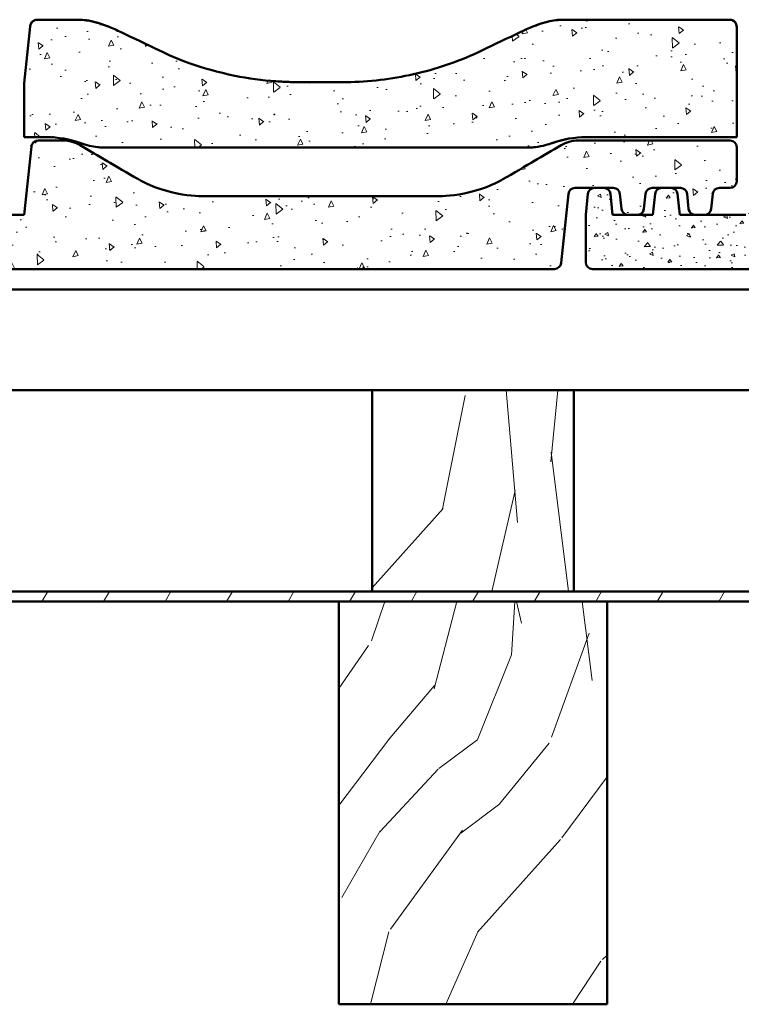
# Model space of a CAD drawing. Header units: millimetres. Extents: x 200 to 13555, y -185 to 8310.
# Tile 60 of 70: x 7526 to 7741, y 7434 to 7727. Entities that reach past the tile are written whole.
import ezdxf

# ---------------------------------------------------------------- set-up
doc = ezdxf.new("R2010")
doc.units = ezdxf.units.MM
doc.header["$LTSCALE"] = 10
doc.layers.add('Schraffur', color=7, linetype='Continuous', lineweight=18)
doc.layers.add('Sichtbare Kanten(DIN)', color=7, linetype='Continuous', lineweight=50)
pattern_1 = [(95, (0, 0), (14.845773, 12.45709), [2.01873, -22.206017]), (40, (0, 0), (-16.95711, 11.675477), [1.614983, -17.764814]), (145.451, (1.237, 1.038), (-2.11114, 24.13259), [1.715656, -18.872207]), (91.1842, (-3.807, 3.807), (23.46282, 17.16227), [3.02809, -33.309025]), (141.6356, (-1.85, 5.237), (-0.75086, 36.32946), [2.57348, -28.30823]), (36.184, (-3.807, 3.807), (-0.75092, 36.32946), [2.422475, -26.64722]), (66, (-0.952, 4.758), (19.023723, 3.697844), [2.01873, -22.206017]), (11, (-0.952, 4.758), (-9.17064, 18.432572), [1.614983, -17.764814]), (116.4514, (0.634, 5.066), (9.853112, 22.13041), [1.715656, -18.872207]), (82.5, (0, 0), (-6.1044525, 6.5673237), [0, -17.549482, 0, -18.033977, 0, -17.832105]), (52.5, (0, 0), (-2.499804, 12.513681), [0, -10.282059, 0, -17.145737, 0, -6.796387]), (12.5, (-4.244, -4.244), (10.5893945, 9.7308317), [0, -6.729096, 0, -20.99478, 0, -27.858458]), (2.5, (-6.148, -6.148), (9.194367, 13.004915), [0, -8.747825, 0, -13.942687, 0, -19.783542])]

msp = doc.modelspace()

# ---------------------------------------------------------------- hatches: boundary and pattern name
at = {"layer": 'Schraffur'}
h = msp.add_hatch(dxfattribs=at)
h.set_pattern_fill('AR-CONC', color=256, scale=2.691638, angle=45, style=0, pattern_type=2)
h.set_pattern_definition(pattern_1)
edge = h.paths.add_edge_path()
edge.add_spline(control_points=[(7549.02, 7689.4), (7549.29, 7689.36), (7549.57, 7689.34), (7549.85, 7689.34)], knot_values=[-0.081557, -0.081557, -0.081557, -0.081557, 0, 0, 0, 0], degree=3, periodic=0)
edge.add_line((7549.85, 7689.34), (7678.7, 7689.34))
edge.add_spline(control_points=[(7678.7, 7689.34), (7678.98, 7689.34), (7679.26, 7689.36), (7679.53, 7689.4)], knot_values=[-0.081646, -0.081646, -0.081646, -0.081646, 0, 0, 0, 0], degree=3, periodic=0)
edge.add_spline(control_points=[(7679.53, 7689.4), (7680.45, 7689.5), (7681.6, 7689.75), (7683.31, 7690.22), (7683.94, 7690.41), (7684.54, 7690.63)], knot_values=[-0.530772, -0.530772, -0.530772, -0.530772, -0.192001, -0.192001, 0, 0, 0, 0], degree=3, periodic=0)
edge.add_ellipse((7694.61, 7662.15), major_axis=(0, 30.23), ratio=0.992546, start_angle=0, end_angle=19.5994, ccw=False)
edge.add_line((7694.61, 7692.38), (7739.54, 7692.38))
edge.add_line((7739.54, 7692.38), (7739.54, 7725.17))
edge.add_spline(control_points=[(7739.54, 7725.17), (7739.54, 7725.44), (7739.48, 7725.77), (7739.28, 7726.28), (7739.11, 7726.55), (7738.75, 7726.92), (7738.51, 7727.1), (7738.06, 7727.29), (7737.78, 7727.35), (7737.54, 7727.35)], knot_values=[-0.310236, -0.310236, -0.310236, -0.310236, -0.226476, -0.226476, -0.147134, -0.147134, -0.07203, -0.07203, 0, 0, 0, 0], degree=3, periodic=0)
edge.add_line((7737.54, 7727.35), (7687.67, 7727.35))
edge.add_spline(control_points=[(7687.67, 7727.35), (7685.92, 7727.35), (7684.17, 7727.05), (7680.05, 7725.94), (7677.54, 7724.91), (7674.96, 7723.66)], knot_values=[-1.461572, -1.461572, -1.461572, -1.461572, -0.861774, -0.861774, 0, 0, 0, 0], degree=3, periodic=0)
edge.add_spline(control_points=[(7674.96, 7723.66), (7671.33, 7721.92), (7667.31, 7719.99), (7663.57, 7718.2)], knot_values=[-1.243797, -1.243797, -1.243797, -1.243797, 0, 0, 0, 0], degree=3, periodic=0)
edge.add_spline(control_points=[(7663.57, 7718.2), (7657.51, 7715.3), (7651.1, 7713.02), (7637.92, 7709.86), (7631.23, 7708.99), (7623.68, 7708.8), (7622.86, 7708.79), (7622.08, 7708.79)], knot_values=[-4.034188, -4.034188, -4.034188, -4.034188, -2.121577, -2.121577, -0.233152, -0.233152, 0, 0, 0, 0], degree=3, periodic=0)
edge.add_line((7622.08, 7708.79), (7608.99, 7708.79))
edge.add_spline(control_points=[(7608.99, 7708.79), (7608.22, 7708.79), (7607.4, 7708.8), (7605.11, 7708.86), (7603.65, 7708.93), (7598.09, 7709.32), (7594, 7709.88), (7579.85, 7712.73), (7572.2, 7715.95), (7567.5, 7718.2)], knot_values=[-2.533609, -2.533609, -2.533609, -2.533609, -2.40777, -2.40777, -2.187146, -2.187146, -1.56301, -1.56301, 0, 0, 0, 0], degree=3, periodic=0)
edge.add_spline(control_points=[(7567.5, 7718.2), (7563.76, 7719.99), (7559.74, 7721.92), (7556.12, 7723.66)], knot_values=[-2.863314, -2.863314, -2.863314, -2.863314, -1.63252, -1.63252, -1.63252, -1.63252], degree=3, periodic=0)
edge.add_spline(control_points=[(7556.12, 7723.66), (7554.84, 7724.28), (7553.53, 7724.86), (7550.8, 7725.94), (7549.33, 7726.43), (7546.4, 7727.13), (7544.9, 7727.35), (7543.4, 7727.35)], knot_values=[-1.329698, -1.329698, -1.329698, -1.329698, -0.90429, -0.90429, -0.448624, -0.448624, 0, 0, 0, 0], degree=3, periodic=0)
edge.add_line((7543.4, 7727.35), (7531.02, 7727.35))
edge.add_spline(control_points=[(7531.02, 7727.35), (7530.8, 7727.35), (7530.59, 7727.31), (7530.18, 7727.16), (7529.98, 7727.05), (7529.58, 7726.74), (7529.4, 7726.51), (7529.11, 7725.98), (7529.02, 7725.67), (7528.98, 7725.36)], knot_values=[-0.313161, -0.313161, -0.313161, -0.313161, -0.247906, -0.247906, -0.181327, -0.181327, -0.09434, -0.09434, 0, 0, 0, 0], degree=3, periodic=0)
edge.add_line((7528.98, 7725.36), (7527.22, 7708.5))
edge.add_line((7527.22, 7708.5), (7527.22, 7692.38))
edge.add_line((7527.22, 7692.38), (7533.94, 7692.38))
edge.add_ellipse((7533.94, 7662.15), major_axis=(0, 30.23), ratio=0.992546, start_angle=340.4006, end_angle=360, ccw=False)
edge.add_spline(control_points=[(7544.01, 7690.63), (7545.67, 7690.03), (7547.68, 7689.55), (7549.02, 7689.4)], knot_values=[-0.404193, -0.404193, -0.404193, -0.404193, 0, 0, 0, 0], degree=3, periodic=0)
h = msp.add_hatch(dxfattribs=at)
h.set_pattern_fill('AR-CONC', color=256, scale=2.691638, angle=45, style=0, pattern_type=2)
h.set_pattern_definition(pattern_1)
edge = h.paths.add_edge_path()
edge.add_line((7499.54, 7669.21), (7494.89, 7669.21))
edge.add_line((7494.89, 7669.21), (7492.18, 7669.21))
edge.add_line((7492.18, 7669.21), (7487.54, 7669.21))
edge.add_line((7487.54, 7669.21), (7486.88, 7675.46))
edge.add_ellipse((7484.89, 7675.25), major_axis=(0, 2.02), ratio=0.992546, start_angle=276, end_angle=360)
edge.add_line((7484.89, 7677.27), (7482.18, 7677.27))
edge.add_ellipse((7482.18, 7675.25), major_axis=(0, 2.02), ratio=0.992546, start_angle=0, end_angle=84)
edge.add_line((7480.19, 7675.46), (7479.54, 7669.21))
edge.add_line((7479.54, 7669.21), (7479.54, 7655.1))
edge.add_ellipse((7481.54, 7655.1), major_axis=(0, -2.02), ratio=0.992546, start_angle=270, end_angle=360)
edge.add_line((7481.54, 7653.09), (7685.21, 7653.09))
edge.add_ellipse((7685.21, 7655.1), major_axis=(0, -2.02), ratio=0.992546, start_angle=0, end_angle=84)
edge.add_line((7687.2, 7654.89), (7689.35, 7675.46))
edge.add_ellipse((7691.34, 7675.25), major_axis=(0, 2.02), ratio=0.992546, start_angle=0, end_angle=84, ccw=False)
edge.add_line((7691.34, 7677.27), (7697.18, 7677.27))
edge.add_line((7697.18, 7677.27), (7699.89, 7677.27))
edge.add_line((7699.89, 7677.27), (7702.74, 7677.27))
edge.add_ellipse((7702.74, 7675.25), major_axis=(0, 2.02), ratio=0.992546, start_angle=276, end_angle=360, ccw=False)
edge.add_line((7704.72, 7675.46), (7705.19, 7671.01))
edge.add_ellipse((7707.18, 7671.22), major_axis=(0, -2.02), ratio=0.992546, start_angle=276, end_angle=360)
edge.add_line((7707.18, 7669.21), (7709.89, 7669.21))
edge.add_ellipse((7709.89, 7671.22), major_axis=(0, -2.02), ratio=0.992546, start_angle=0, end_angle=84)
edge.add_line((7711.88, 7671.01), (7712.35, 7675.46))
edge.add_ellipse((7714.34, 7675.25), major_axis=(0, 2.02), ratio=0.992546, start_angle=0, end_angle=84, ccw=False)
edge.add_line((7714.34, 7677.27), (7717.18, 7677.27))
edge.add_line((7717.18, 7677.27), (7719.89, 7677.27))
edge.add_line((7719.89, 7677.27), (7722.74, 7677.27))
edge.add_ellipse((7722.74, 7675.25), major_axis=(0, 2.02), ratio=0.992546, start_angle=276, end_angle=360, ccw=False)
edge.add_line((7724.72, 7675.46), (7725.19, 7671.01))
edge.add_ellipse((7727.18, 7671.22), major_axis=(0, -2.02), ratio=0.992546, start_angle=276, end_angle=360)
edge.add_line((7727.18, 7669.21), (7729.89, 7669.21))
edge.add_ellipse((7729.89, 7671.22), major_axis=(0, -2.02), ratio=0.992546, start_angle=0, end_angle=84)
edge.add_line((7731.88, 7671.01), (7732.35, 7675.46))
edge.add_ellipse((7734.34, 7675.25), major_axis=(0, 2.02), ratio=0.992546, start_angle=0, end_angle=84, ccw=False)
edge.add_line((7734.34, 7677.27), (7737.54, 7677.27))
edge.add_ellipse((7737.54, 7679.28), major_axis=(0, -2.02), ratio=0.992546, start_angle=0, end_angle=90)
edge.add_line((7739.54, 7679.28), (7739.54, 7689.36))
edge.add_ellipse((7737.54, 7689.36), major_axis=(0, 2.02), ratio=0.992546, start_angle=270, end_angle=360)
edge.add_line((7737.54, 7691.37), (7692.24, 7691.37))
edge.add_spline(control_points=[(7692.24, 7691.37), (7691.35, 7691.37), (7690.48, 7691.26), (7688.77, 7690.79), (7687.96, 7690.45), (7687.2, 7690)], knot_values=[-0.529094, -0.529094, -0.529094, -0.529094, -0.264684, -0.264684, 0, 0, 0, 0], degree=3, periodic=0)
edge.add_spline(control_points=[(7687.2, 7690), (7684.55, 7688.44), (7681.78, 7686.81), (7677.1, 7684.06), (7672.62, 7681.42), (7669.84, 7679.83)], knot_values=[-2.262163, -2.262163, -2.262163, -2.262163, -0.960654, -0.960654, 0, 0, 0, 0], degree=3, periodic=0)
edge.add_spline(control_points=[(7669.84, 7679.83), (7668.44, 7679.03), (7665.02, 7677.19), (7655.5, 7674.88), (7651.88, 7674.77), (7650.39, 7674.77)], knot_values=[-0.960597, -0.960597, -0.960597, -0.960597, -0.447921, -0.447921, 0, 0, 0, 0], degree=3, periodic=0)
edge.add_line((7650.39, 7674.77), (7580.69, 7674.77))
edge.add_spline(control_points=[(7580.69, 7674.77), (7579.19, 7674.77), (7575.57, 7674.88), (7566.05, 7677.19), (7562.63, 7679.03), (7561.23, 7679.83)], knot_values=[-0.90389, -0.90389, -0.90389, -0.90389, -0.482407, -0.482407, 0, 0, 0, 0], degree=3, periodic=0)
edge.add_spline(control_points=[(7561.23, 7679.83), (7558.45, 7681.42), (7553.97, 7684.06), (7549.3, 7686.81), (7546.53, 7688.44), (7543.87, 7690)], knot_values=[-1.81679, -1.81679, -1.81679, -1.81679, -1.15832, -1.15832, -0.266199, -0.266199, -0.266199, -0.266199], degree=3, periodic=0)
edge.add_spline(control_points=[(7543.87, 7690), (7543.11, 7690.45), (7542.3, 7690.79), (7540.6, 7691.26), (7539.72, 7691.37), (7538.84, 7691.37)], knot_values=[-0.529075, -0.529075, -0.529075, -0.529075, -0.2644, -0.2644, 0, 0, 0, 0], degree=3, periodic=0)
edge.add_line((7538.84, 7691.37), (7531.34, 7691.37))
edge.add_ellipse((7531.34, 7689.36), major_axis=(0, 2.02), ratio=0.992546, start_angle=0, end_angle=84)
edge.add_line((7529.35, 7689.57), (7527.22, 7669.21))
edge.add_line((7527.22, 7669.21), (7514.89, 7669.21))
edge.add_line((7514.89, 7669.21), (7512.18, 7669.21))
edge.add_line((7512.18, 7669.21), (7507.54, 7669.21))
edge.add_line((7507.54, 7669.21), (7506.88, 7675.46))
edge.add_ellipse((7504.89, 7675.25), major_axis=(0, 2.02), ratio=0.992546, start_angle=276, end_angle=360)
edge.add_line((7504.89, 7677.27), (7502.18, 7677.27))
edge.add_ellipse((7502.18, 7675.25), major_axis=(0, 2.02), ratio=0.992546, start_angle=0, end_angle=84)
edge.add_line((7500.19, 7675.46), (7499.54, 7669.21))
h = msp.add_hatch(dxfattribs=at)
h.set_pattern_fill('AR-CONC', color=256, scale=1.614983, angle=135.0002, style=0, pattern_type=2)
h.set_pattern_definition([(185.00021, (0, 0), (-7.474287, 8.907436), [1.211237, -13.32361]), (130.00021, (0, 0), (-7.005249, -10.174292), [0.96899, -10.658888]), (235.45121, (-0.623, 0.742), (-14.479549, -1.266738), [1.029393, -11.323324]), (181.18441, (-2.284, -2.284), (-10.297413, 14.077653), [1.816856, -19.985415]), (231.63581, (-3.142, -1.11), (-21.797675, -0.450594), [1.54409, -16.984938]), (126.18421, (-2.284, -2.284), (-21.797675, -0.450633), [1.453485, -15.988332]), (156.00021, (-2.855, -0.571), (-2.218748, 11.414226), [1.211237, -13.32361]), (101.00021, (-2.855, -0.571), (-11.059523, -5.502424), [0.96899, -10.658888]), (206.45161, (-3.04, 0.38), (-13.278267, 5.911818), [1.029393, -11.323324]), (172.50021, (0, 0), (-3.9403807, -3.662686), [0, -10.5296895, 0, -10.8203864, 0, -10.6992627]), (142.50021, (0, 0), (-7.5082033, -1.49991), [0, -6.1692352, 0, -10.287442, 0, -4.0778322]), (102.50021, (2.5466, -2.5466), (-5.8385224, 6.3536153), [0, -4.0374576, 0, -12.596868, 0, -16.7150746]), (92.50021, (3.6886, -3.6885), (-7.802969, 5.5165917), [0, -5.248695, 0, -8.365612, 0, -11.8701254])])
edge = h.paths.add_edge_path()
edge.add_line((7714.54, 7669.21), (7709.89, 7669.21))
edge.add_line((7709.89, 7669.21), (7707.18, 7669.21))
edge.add_line((7707.18, 7669.21), (7702.54, 7669.21))
edge.add_line((7702.54, 7669.21), (7701.88, 7675.46))
edge.add_ellipse((7699.89, 7675.25), major_axis=(0, 2.02), ratio=0.992546, start_angle=276, end_angle=360)
edge.add_line((7699.89, 7677.27), (7697.18, 7677.27))
edge.add_ellipse((7697.18, 7675.25), major_axis=(0, 2.02), ratio=0.992546, start_angle=0, end_angle=84)
edge.add_line((7695.19, 7675.46), (7694.54, 7669.21))
edge.add_line((7694.54, 7669.21), (7694.54, 7655.1))
edge.add_ellipse((7696.54, 7655.1), major_axis=(0, -2.02), ratio=0.992546, start_angle=270, end_angle=360)
edge.add_line((7696.54, 7653.09), (7900.21, 7653.09))
edge.add_ellipse((7900.21, 7655.1), major_axis=(0, -2.02), ratio=0.992546, start_angle=0, end_angle=84)
edge.add_line((7902.2, 7654.89), (7904.35, 7675.46))
edge.add_ellipse((7906.34, 7675.25), major_axis=(0, 2.02), ratio=0.992546, start_angle=0, end_angle=84, ccw=False)
edge.add_line((7906.34, 7677.27), (7917.74, 7677.27))
edge.add_ellipse((7917.74, 7675.25), major_axis=(0, 2.02), ratio=0.992546, start_angle=276, end_angle=360, ccw=False)
edge.add_line((7919.72, 7675.46), (7920.19, 7671.01))
edge.add_ellipse((7922.18, 7671.22), major_axis=(0, -2.02), ratio=0.992546, start_angle=276, end_angle=360)
edge.add_line((7922.18, 7669.21), (7924.89, 7669.21))
edge.add_ellipse((7924.89, 7671.22), major_axis=(0, -2.02), ratio=0.992546, start_angle=0, end_angle=84)
edge.add_line((7926.88, 7671.01), (7927.35, 7675.46))
edge.add_ellipse((7929.34, 7675.25), major_axis=(0, 2.02), ratio=0.992546, start_angle=0, end_angle=84, ccw=False)
edge.add_line((7929.34, 7677.27), (7937.74, 7677.27))
edge.add_ellipse((7937.74, 7675.25), major_axis=(0, 2.02), ratio=0.992546, start_angle=276, end_angle=360, ccw=False)
edge.add_line((7939.72, 7675.46), (7940.19, 7671.01))
edge.add_ellipse((7942.18, 7671.22), major_axis=(0, -2.02), ratio=0.992546, start_angle=276, end_angle=360)
edge.add_line((7942.18, 7669.21), (7944.89, 7669.21))
edge.add_ellipse((7944.89, 7671.22), major_axis=(0, -2.02), ratio=0.992546, start_angle=0, end_angle=84)
edge.add_line((7946.88, 7671.01), (7947.35, 7675.46))
edge.add_ellipse((7949.34, 7675.25), major_axis=(0, 2.02), ratio=0.992546, start_angle=0, end_angle=84, ccw=False)
edge.add_line((7949.34, 7677.27), (7952.54, 7677.27))
edge.add_ellipse((7952.54, 7679.28), major_axis=(0, -2.02), ratio=0.992546, start_angle=0, end_angle=90)
edge.add_line((7954.54, 7679.28), (7954.54, 7689.36))
edge.add_ellipse((7952.54, 7689.36), major_axis=(0, 2.02), ratio=0.992546, start_angle=270, end_angle=360)
edge.add_line((7952.54, 7691.37), (7907.24, 7691.37))
edge.add_spline(control_points=[(7907.24, 7691.37), (7906.35, 7691.37), (7905.48, 7691.26), (7903.77, 7690.79), (7902.96, 7690.45), (7902.2, 7690)], knot_values=[-0.529094, -0.529094, -0.529094, -0.529094, -0.264684, -0.264684, 0, 0, 0, 0], degree=3, periodic=0)
edge.add_spline(control_points=[(7902.2, 7690), (7899.55, 7688.44), (7896.78, 7686.81), (7892.1, 7684.06), (7887.62, 7681.42), (7884.84, 7679.83)], knot_values=[-2.262163, -2.262163, -2.262163, -2.262163, -0.960654, -0.960654, 0, 0, 0, 0], degree=3, periodic=0)
edge.add_spline(control_points=[(7884.84, 7679.83), (7883.44, 7679.03), (7880.02, 7677.19), (7870.5, 7674.88), (7866.88, 7674.77), (7865.39, 7674.77)], knot_values=[-0.960597, -0.960597, -0.960597, -0.960597, -0.447921, -0.447921, 0, 0, 0, 0], degree=3, periodic=0)
edge.add_line((7865.39, 7674.77), (7795.69, 7674.77))
edge.add_spline(control_points=[(7795.69, 7674.77), (7794.19, 7674.77), (7790.57, 7674.88), (7781.05, 7677.19), (7777.63, 7679.03), (7776.23, 7679.83)], knot_values=[-0.90389, -0.90389, -0.90389, -0.90389, -0.482407, -0.482407, 0, 0, 0, 0], degree=3, periodic=0)
edge.add_spline(control_points=[(7776.23, 7679.83), (7773.45, 7681.42), (7768.97, 7684.06), (7764.3, 7686.81), (7761.53, 7688.44), (7758.87, 7690)], knot_values=[-1.81679, -1.81679, -1.81679, -1.81679, -1.15832, -1.15832, -0.266199, -0.266199, -0.266199, -0.266199], degree=3, periodic=0)
edge.add_spline(control_points=[(7758.87, 7690), (7758.11, 7690.45), (7757.3, 7690.79), (7755.6, 7691.26), (7754.72, 7691.37), (7753.84, 7691.37)], knot_values=[-0.529075, -0.529075, -0.529075, -0.529075, -0.2644, -0.2644, 0, 0, 0, 0], degree=3, periodic=0)
edge.add_line((7753.84, 7691.37), (7746.34, 7691.37))
edge.add_ellipse((7746.34, 7689.36), major_axis=(0, 2.02), ratio=0.992546, start_angle=0, end_angle=84)
edge.add_line((7744.35, 7689.57), (7742.22, 7669.21))
edge.add_line((7742.22, 7669.21), (7729.89, 7669.21))
edge.add_line((7729.89, 7669.21), (7727.18, 7669.21))
edge.add_line((7727.18, 7669.21), (7722.54, 7669.21))
edge.add_line((7722.54, 7669.21), (7721.88, 7675.46))
edge.add_ellipse((7719.89, 7675.25), major_axis=(0, 2.02), ratio=0.992546, start_angle=276, end_angle=360)
edge.add_line((7719.89, 7677.27), (7717.18, 7677.27))
edge.add_ellipse((7717.18, 7675.25), major_axis=(0, 2.02), ratio=0.992546, start_angle=0, end_angle=84)
edge.add_line((7715.19, 7675.46), (7714.54, 7669.21))
h = msp.add_hatch(dxfattribs=at)
h.set_pattern_fill('WOOD', color=256, scale=191.161419, angle=45, style=0, pattern_type=2)
h.set_pattern_definition([(40.236, (-22.979, 22.979), (-1622.059693, -1351.699251), [23.019, -2278.8735]), (56.3099, (-5.407, 37.848), (405.51513, 675.85762), [29.242, -945.494]), (90, (10.81, 62.18), (-135.1716, 135.1716), [21.6274, -248.7163]), (91.8476, (10.814, 83.806), (-135.17061, 3919.9680786), [41.925, -4150.5732]), (57.9946, (9.462, 125.71), (-946.201179, -1486.886665), [25.5042, -2524.8982]), (45, (22.98, 147.34), (0, 270.343), [47.7904, -143.371]), (35.538, (56.772, 181.13), (-811.02639, -540.690855), [23.2557, -1139.5342]), (39.289, (-59.475, 59.475), (-1351.7233, -1081.362832), [19.2115, -1901.9376]), (45, (-44.6, 71.64), (0, 270.343), [28.6742, -162.4872]), (73.3008, (-24.331, 91.917), (675.856861, 2297.92012), [28.2246, -2794.2447]), (97.125, (-16.22, 118.951), (135.171067, -1216.54319), [43.5915, -2135.9803]), (84.2894, (-21.627, 162.206), (135.171614, 1486.886355), [27.1692, -2689.7367]), (51.3402, (-18.924, 189.24), (946.200334, 1216.5438), [34.621, -1696.42]), (33.111, (2.703, 216.274), (-2297.920462, -1486.870144), [37.1169, -3674.5621]), (38.29, (-101.379, 101.379), (1351.718886, 1081.368882), [32.7215, -3239.4405]), (48.3665, (-75.696, 121.654), (2027.569932, 2297.915776), [32.5536, -3222.8095]), (78.6901, (-54.07, 145.985), (-135.17126, -405.51454), [34.4622, -654.7795]), (92.4896, (-47.31, 179.778), (-135.173614, 2838.594139), [31.1188, -3080.7574]), (59.9314, (-48.662, 210.868), (1081.375448, 1892.405787), [29.6763, -2937.9407]), (45, (-33.8, 236.55), (0, 270.343), [22.9394, -168.222]), (32.005, (-17.572, 252.771), (1486.89327, 946.190798), [25.5042, -2524.8982]), (45, (41.9, 41.9), (0, 270.343), [0, -191.1614]), (268.152, (40.5515, 81.103), (135.1979764, 3919.967135), [41.925, -4150.5732]), (251.565, (-95.97, 174.37), (-0.0001, -270.34295), [17.098, -410.351]), (233.13, (-101.38, 158.15), (-675.859614, -946.199756), [27.0342, -1324.6817]), (201.801, (-117.6, 136.523), (-946.20301, -405.5075), [14.5585, -1441.2845]), (71.5651, (40.55, 81.1), (-0.00035, 270.34295), [21.3724, -406.0766]), (51.7098, (47.31, 101.379), (-1081.3736, -1351.715111), [32.7215, -3239.4405]), (34.875, (67.586, 127.061), (2703.4351825, 1892.3815334), [54.3719, -5382.8188]), (34.695, (-8.11, 8.11), (946.20333, 675.85574), [21.3724, -2115.8702]), (60.5241, (9.462, 20.276), (-1081.369994, -1892.396507), [35.7118, -3535.473]), (87.8789, (27.034, 51.365), (-135.171471, -3379.282917), [36.5214, -3615.608]), (79.6952, (28.386, 87.861), (405.51294, 2297.917993), [30.2253, -2992.307]), (54.4623, (33.793, 117.6), (540.68661, 811.02922), [34.8837, -1127.906]), (38.418, (54.0686, 145.985), (-2568.2611067, -2027.5705396), [50.0317, -4953.1453]), (36.87, (-41.903, 41.903), (-946.199756, -675.859614), [27.0342, -1324.6817]), (56.3099, (-20.276, 58.124), (405.51513, 675.85762), [29.242, -945.494]), (87.5104, (-4.055, 82.455), (-135.173614, -2838.594139), [31.1188, -3080.7574]), (90, (-2.7, 113.54), (-135.1716, 135.1716), [35.1446, -235.1993]), (62.354, (-2.703, 148.689), (-1216.541286, -2297.908857), [32.0446, -3172.4002]), (41.634, (12.165, 177.075), (-2297.898082, -2027.589985), [32.5536, -3222.8095]), (27.897, (36.496, 198.702), (1757.226429, 946.188096), [26.0008, -2574.084]), (36.254, (-75.696, 75.696), (1081.370083, 811.032443), [25.1433, -2489.1893]), (59.9314, (-55.42, 90.565), (1081.375448, 1892.405787), [29.6763, -2937.9407]), (77.0054, (-40.551, 116.248), (-270.342865, -1081.372662), [36.0683, -1767.3447]), (94.8991, (-32.441, 151.392), (270.342957, -3244.1094184), [47.4835, -4700.8696]), (60.9454, (-36.496, 198.702), (-405.514917, -675.85818), [27.8335, -1363.843]), (38.991, (-22.979, 223.033), (1486.880968, 1216.539186), [36.5214, -3615.608]), (21.801, (5.407, 246.012), (946.20301, 405.5075), [14.5585, -1441.2845]), (35.538, (-116.248, 116.248), (-811.02639, -540.690855), [23.2557, -1139.5342]), (55.008, (-97.324, 129.765), (1216.544385, 1757.231934), [32.9996, -3266.9678]), (82.4054, (-78.3995, 156.799), (405.5134296, 3108.954545), [40.9103, -4050.1179]), (74.0546, (62.179, 62.179), (405.514497, 1486.886393), [19.6812, -1948.451]), (55.7843, (67.586, 81.103), (-1757.23487, -2568.266608), [40.8657, -4045.702]), (37.875, (90.565, 114.896), (-1081.3721, -811.029496), [46.2358, -1494.9568])])
h.paths.add_polyline_path([(7690.94, 7556.95), (7690.94, 7616.95), (7630.94, 7616.95), (7630.94, 7556.95)])
h = msp.add_hatch(dxfattribs=at)
h.set_pattern_fill('ANSI31', color=256, scale=127, angle=15, style=0)
h.set_pattern_definition([(59.99998, (0, 0), (-13.74815, 7.937505), [])])
h.paths.add_polyline_path([(7974.54, 7553.95), (7974.54, 7556.95), (7690.94, 7556.95), (7630.94, 7556.95), (7063.74, 7556.95), (7003.74, 7556.95), (6436.54, 7556.95), (6376.54, 7556.95), (5809.34, 7556.95), (5749.34, 7556.95), (5182.14, 7556.95), (5122.14, 7556.95), (4554.94, 7556.95), (4494.94, 7556.95), (3927.74, 7556.95), (3867.74, 7556.95), (3300.54, 7556.95), (3240.54, 7556.95), (2673.34, 7556.95), (2613.34, 7556.95), (2046.14, 7556.95), (1986.14, 7556.95), (1702.54, 7556.95), (1702.54, 7553.95), (1976.14, 7553.95), (2056.14, 7553.95), (2603.34, 7553.95), (2683.34, 7553.95), (3230.54, 7553.95), (3310.54, 7553.95), (3857.74, 7553.95), (3937.74, 7553.95), (4484.94, 7553.95), (4564.94, 7553.95), (5112.14, 7553.95), (5192.14, 7553.95), (5739.34, 7553.95), (5819.34, 7553.95), (6366.54, 7553.95), (6446.54, 7553.95), (6993.74, 7553.95), (7073.74, 7553.95), (7620.94, 7553.95), (7700.94, 7553.95)])
h = msp.add_hatch(dxfattribs=at)
h.set_pattern_fill('WOOD', color=256, scale=191.161419, angle=60, style=0, pattern_type=2)
h.set_pattern_definition([(55.23598, (-28.144, 16.249), (-1216.94451, -1725.460685), [23.019, -2278.8735]), (71.30988, (-15.02, 35.16), (216.77301, 757.78328), [29.242, -945.494]), (105, (-5.65, 62.86), (-165.5507, 95.5808), [21.6274, -248.7163]), (106.84758, (-11.245, 83.7495), (-1145.125723, 3751.414121), [41.925, -4150.5732]), (72.99458, (-23.396, 123.875), (-529.12622, -1681.11691), [25.5042, -2524.8982]), (60, (-15.94, 148.26), (-69.97, 261.1314), [47.7904, -143.371]), (50.53798, (7.958, 189.652), (-643.45053, -732.17609), [23.2557, -1139.5342]), (54.28898, (-72.842, 42.056), (-1025.78769, -1394.367623), [19.2115, -1901.9376]), (60, (-61.63, 57.65), (-69.97, 261.1314), [28.6742, -162.4872]), (88.30078, (-47.292, 82.487), (58.083035, 2394.544995), [28.2246, -2794.2447]), (112.12498, (-46.455, 110.7), (445.42933, -1140.105812), [43.5915, -2135.9803]), (99.28938, (-62.872, 151.081), (-254.268183, 1471.207018), [27.1692, -2689.7367]), (66.34018, (-67.258, 177.894), (599.095185, 1419.98551), [34.621, -1696.42]), (48.11098, (-53.365, 209.605), (-1834.7911975, -2030.9511405), [37.1169, -3674.5621]), (53.28998, (-124.163, 71.686), (1025.781861, 1394.372324), [32.7215, -3239.4405]), (63.36648, (-104.603, 97.918), (1363.73886, 2744.38938), [32.5536, -3222.8095]), (93.6901, (-90.01, 127.017), (-25.6107, -426.68185), [34.4622, -654.7795]), (107.48958, (-92.228, 161.408), (-865.248859, 2706.886219), [31.1188, -3080.7574]), (74.93138, (-101.58, 191.088), (554.738632, 2107.80397), [29.6763, -2937.9407]), (60, (-93.87, 219.74), (-69.97, 261.1314), [22.9394, -168.222]), (47.00498, (-82.395, 239.61), (1191.336916, 1298.785963), [25.5042, -2524.8982]), (60, (29.63, 51.32), (-69.97, 261.1314), [0, -191.1614]), (283.15198, (18.179, 88.835), (-883.969452, 3821.389648), [41.925, -4150.5732]), (266.565, (-137.83, 143.59), (69.9697, -261.1313), [17.098, -410.351]), (248.12998, (-138.857, 126.523), (-407.93616, -1088.88396), [27.0342, -1324.6817]), (216.80098, (-148.927, 101.434), (-809.00911, -636.585214), [14.5585, -1441.2845]), (86.5651, (18.18, 88.835), (-69.97014, 261.1312), [21.3724, -406.0766]), (66.70978, (19.459, 110.169), (-694.677689, -1585.536349), [32.7215, -3239.4405]), (49.87498, (32.397, 140.224), (2121.534461, 2527.599886), [54.3719, -5382.8188]), (49.69498, (-9.933, 5.735), (739.038244, 897.72167), [21.3724, -2115.8702]), (75.52408, (3.892, 22.034), (-554.735765, -2107.793593), [35.7118, -3535.473]), (102.87888, (12.819, 56.612), (744.055884, -3299.1218835), [36.5214, -3615.608]), (94.69518, (4.679, 92.215), (-203.048618, 2324.572887), [30.2253, -2992.307]), (69.46228, (2.205, 122.338), (312.35371, 923.33394), [34.8837, -1127.906]), (53.41798, (14.4426, 155.005), (-1955.976878, -2623.1968775), [50.0317, -4953.1453]), (51.86998, (-51.32, 29.63), (-739.03379, -897.72449), [27.0342, -1324.6817]), (71.30988, (-34.63, 50.896), (216.77301, 757.78328), [29.242, -945.494]), (102.51038, (-25.258, 78.596), (604.113463, -2776.857129), [31.1188, -3080.7574]), (105, (-32, 108.98), (-165.5507, 95.5808), [35.1446, -235.1993]), (77.35398, (-41.095, 142.923), (-580.347054, -2534.47334), [32.0446, -3172.4002]), (56.63398, (-34.079, 174.19), (-1694.82119, -2553.240662), [32.5536, -3222.8095]), (42.89698, (-16.175, 201.377), (1452.459422, 1368.750622), [26.0008, -2574.084]), (51.25398, (-92.708, 53.525), (834.613061, 1063.276031), [25.1433, -2489.1893]), (74.93138, (-76.972, 73.135), (554.738632, 2107.80397), [29.6763, -2937.9407]), (92.00538, (-69.257, 101.791), (18.748253, -1114.49567), [36.0683, -1767.3447]), (109.89908, (-70.519, 137.837), (1100.767358, -3063.5995914), [47.4835, -4700.8696]), (75.94538, (-86.68, 182.486), (-216.772656, -757.78377), [27.8335, -1363.843]), (53.99098, (-79.921, 209.486), (1121.353822, 1559.919296), [36.5214, -3615.608]), (36.80098, (-58.45, 239.03), (809.00911, 636.585214), [14.5585, -1441.2845]), (50.53798, (-142.374, 82.2), (-643.45053, -732.17609), [23.2557, -1139.5342]), (70.00798, (-127.593, 100.154), (720.287329, 2012.220285), [32.9996, -3266.9678]), (97.40538, (-116.311, 131.165), (-412.959547, 3107.974247), [40.9103, -4050.1179]), (89.05458, (43.967, 76.153), (6.863007, 1541.17684), [19.6812, -1948.451]), (70.78428, (44.292, 95.832), (-1032.643371, -2935.560496), [40.8657, -4045.702]), (52.87498, (57.742, 134.42), (-834.615774, -1063.273707), [46.2358, -1494.9568])])
h.paths.add_polyline_path([(7620.94, 7553.95), (7620.94, 7433.95), (7700.94, 7433.95), (7700.94, 7553.95)])

# ---------------------------------------------------------------- linework, layer by layer
at = {"layer": 'Sichtbare Kanten(DIN)'}
for p, q in [((7531.02, 7727.39), (7543.34, 7727.39)), ((7543.4, 7727.35), (7531.02, 7727.35)), ((7737.54, 7727.35), (7687.67, 7727.35)), ((7687.74, 7727.39), (7737.54, 7727.39)), ((7528.98, 7725.36), (7527.22, 7708.5)), ((7739.54, 7725.21), (7739.54, 7725.17)), ((7739.54, 7692.38), (7739.54, 7725.17)), ((7622.08, 7708.79), (7608.99, 7708.79)), ((7527.22, 7708.5), (7527.22, 7692.38)), ((7527.22, 7692.38), (7533.94, 7692.38)), ((7527.22, 7692.38), (7527.22, 7692.37)), ((7533.94, 7692.37), (7527.22, 7692.37)), ((7538.84, 7691.37), (7531.34, 7691.37)), ((7737.54, 7691.37), (7692.24, 7691.37)), ((7694.61, 7692.38), (7739.54, 7692.38)), ((7739.54, 7692.37), (7694.61, 7692.37)), ((7739.54, 7692.38), (7739.54, 7692.37)), ((7529.35, 7689.57), (7527.22, 7669.21)), ((7549.85, 7689.34), (7678.7, 7689.34)), ((7739.54, 7679.28), (7739.54, 7689.36)), ((7691.34, 7677.27), (7702.74, 7677.27)), ((7696.96, 7677.26), (7691.34, 7677.26)), ((7699.89, 7677.27), (7697.18, 7677.27)), ((7702.74, 7677.26), (7700.11, 7677.26)), ((7714.34, 7677.27), (7722.74, 7677.27)), ((7716.96, 7677.26), (7714.34, 7677.26)), ((7719.89, 7677.27), (7717.18, 7677.27)), ((7722.74, 7677.26), (7720.11, 7677.26)), ((7734.34, 7677.27), (7737.54, 7677.27)), ((7737.54, 7677.26), (7734.34, 7677.26)), ((7739.54, 7679.27), (7739.54, 7679.28)), ((7650.39, 7674.77), (7580.69, 7674.77)), ((7687.2, 7654.89), (7689.35, 7675.46)), ((7689.35, 7675.45), (7687.2, 7654.88)), ((7695.19, 7675.46), (7694.54, 7669.21)), ((7702.54, 7669.21), (7701.88, 7675.46)), ((7704.72, 7675.46), (7705.19, 7671.01)), ((7705.19, 7671), (7704.72, 7675.45)), ((7711.88, 7671.01), (7712.35, 7675.46)), ((7712.35, 7675.45), (7711.88, 7671)), ((7715.19, 7675.46), (7714.54, 7669.21)), ((7722.54, 7669.21), (7721.88, 7675.46)), ((7724.72, 7675.46), (7725.19, 7671.01)), ((7725.19, 7671), (7724.72, 7675.45)), ((7731.88, 7671.01), (7732.35, 7675.46)), ((7732.35, 7675.45), (7731.88, 7671)), ((7527.22, 7669.21), (7507.54, 7669.21)), ((7694.54, 7669.21), (7694.54, 7655.1)), ((7714.54, 7669.21), (7702.54, 7669.21)), ((7707.18, 7669.21), (7709.89, 7669.21)), ((7742.22, 7669.21), (7722.54, 7669.21)), ((7727.18, 7669.21), (7729.89, 7669.21)), ((7481.54, 7653.09), (7685.21, 7653.09)), ((7685.21, 7653.08), (7481.54, 7653.08)), ((7694.54, 7655.1), (7694.54, 7655.09)), ((7696.54, 7653.09), (7900.21, 7653.09)), ((7900.21, 7653.08), (7696.54, 7653.08)), ((7974.54, 7646.95), (7399.54, 7646.95)), ((7974.54, 7616.95), (7399.54, 7616.95)), ((7690.94, 7616.95), (7630.94, 7616.95)), ((7630.94, 7616.95), (7630.94, 7556.95)), ((7690.94, 7556.95), (7690.94, 7616.95)), ((7974.54, 7556.95), (1702.54, 7556.95)), ((7630.94, 7556.95), (7690.94, 7556.95)), ((1702.54, 7553.95), (7974.54, 7553.95)), ((7620.94, 7553.95), (7620.94, 7433.95)), ((7700.94, 7553.95), (7620.94, 7553.95)), ((7700.94, 7433.95), (7700.94, 7553.95)), ((7620.94, 7433.95), (7700.94, 7433.95))]:
    msp.add_line(p, q, dxfattribs=at)
for centre, major_axis, ratio, start_param, end_param in [((7526.93, 7704.12), (2.43, 23.56), 0.013416, 0.437415, 0.442082), ((7567.31, 7712.97), (39.71, -19.09), 0.117022, 1.990488, 1.996061), ((7663.78, 7712.98), (39.68, 19.08), 0.117052, 1.145528, 1.151106), ((7531.34, 7689.36), (0, 2.02), 0.992546, 0, 1.466077), ((7533.94, 7662.15), (0, 30.23), 0.992546, 5.941112, 6.283185), ((7533.94, 7662.14), (0, 30.23), 0.992546, 5.948898, 6.283185), ((7694.61, 7662.15), (0, 30.23), 0.992546, 0, 0.342074), ((7694.61, 7662.14), (0, 30.23), 0.992546, 0, 0.334287), ((7737.54, 7689.36), (0, 2.02), 0.992546, 4.712389, 6.283185), ((7541.24, 7664.24), (15.66, -24.21), 0.826674, 2.344974, 2.353752), ((7687.33, 7664.22), (15.65, 24.24), 0.826952, 0.787128, 0.795898), ((7691.34, 7675.25), (0, 2.02), 0.992546, 0, 1.466077), ((7691.34, 7675.24), (0, 2.02), 0.992546, 0, 1.466077), ((7697.18, 7675.25), (0, 2.02), 0.992546, 0, 1.466077), ((7699.89, 7675.25), (0, 2.02), 0.992546, 4.817109, 6.283185), ((7702.74, 7675.25), (0, 2.02), 0.992546, 4.817109, 6.283185), ((7702.74, 7675.24), (0, 2.02), 0.992546, 4.817109, 6.283185), ((7714.34, 7675.25), (0, 2.02), 0.992546, 0, 1.466077), ((7714.34, 7675.24), (0, 2.02), 0.992546, 0, 1.466077), ((7717.18, 7675.25), (0, 2.02), 0.992546, 0, 1.466077), ((7719.89, 7675.25), (0, 2.02), 0.992546, 4.817109, 6.283185), ((7722.74, 7675.25), (0, 2.02), 0.992546, 4.817109, 6.283185), ((7722.74, 7675.24), (0, 2.02), 0.992546, 4.817109, 6.283185), ((7734.34, 7675.25), (0, 2.02), 0.992546, 0, 1.466077), ((7734.34, 7675.24), (0, 2.02), 0.992546, 0, 1.466077), ((7737.54, 7679.28), (0, -2.02), 0.992546, 0, 1.570796), ((7737.54, 7679.27), (0, -2.02), 0.992546, 0, 1.570796), ((7707.18, 7671.22), (0, -2.02), 0.992546, 4.817109, 6.283185), ((7707.18, 7671.21), (0, -2.02), 0.992546, 4.817109, 6.172735), ((7709.89, 7671.22), (0, -2.02), 0.992546, 0, 1.466077), ((7709.89, 7671.21), (0, -2.02), 0.992546, 0.110451, 1.466077), ((7727.18, 7671.22), (0, -2.02), 0.992546, 4.817109, 6.283185), ((7727.18, 7671.21), (0, -2.02), 0.992546, 4.817109, 6.172735), ((7729.89, 7671.22), (0, -2.02), 0.992546, 0, 1.466077), ((7729.89, 7671.21), (0, -2.02), 0.992546, 0.110451, 1.466077), ((7685.21, 7655.1), (0, -2.02), 0.992546, 0, 1.466077), ((7685.21, 7655.09), (0, -2.02), 0.992546, 0, 1.466077), ((7696.54, 7655.1), (0, -2.02), 0.992546, 4.712389, 6.283185), ((7696.54, 7655.09), (0, -2.02), 0.992546, 4.712389, 6.283185)]:
    msp.add_ellipse(centre, major_axis=major_axis, ratio=ratio, start_param=start_param, end_param=end_param, dxfattribs=at)
for points, knots in [([(7531.02, 7727.35), (7530.8, 7727.35), (7530.59, 7727.31), (7530.18, 7727.16), (7529.98, 7727.05), (7529.58, 7726.74), (7529.4, 7726.51), (7529.11, 7725.98), (7529.02, 7725.67), (7528.98, 7725.36)], [-0.313161, -0.313161, -0.313161, -0.313161, -0.2479057, -0.2479057, -0.1813274, -0.1813274, -0.0943404, -0.0943404, 0, 0, 0, 0]), ([(7529, 7725.47), (7529.03, 7725.71), (7529.09, 7725.94), (7529.31, 7726.41), (7529.47, 7726.64), (7529.86, 7727.01), (7530.08, 7727.16), (7530.54, 7727.34), (7530.78, 7727.39), (7531.02, 7727.39)], [-0.3049388, -0.3049388, -0.3049388, -0.3049388, -0.2340773, -0.2340773, -0.1499877, -0.1499877, -0.0729332, -0.0729332, 0, 0, 0, 0]), ([(7543.34, 7727.39), (7544.99, 7727.39), (7546.66, 7727.12), (7549.8, 7726.3), (7551.36, 7725.75), (7552.96, 7725.08)], [-1.442232, -1.442232, -1.442232, -1.442232, -0.871561, -0.871561, -0.327238, -0.327238, -0.327238, -0.327238]), ([(7556.12, 7723.66), (7554.84, 7724.28), (7553.53, 7724.86), (7550.8, 7725.94), (7549.33, 7726.43), (7546.4, 7727.13), (7544.9, 7727.35), (7543.4, 7727.35)], [-1.329698, -1.329698, -1.329698, -1.329698, -0.90429, -0.90429, -0.448624, -0.448624, 0, 0, 0, 0]), ([(7687.67, 7727.35), (7685.92, 7727.35), (7684.17, 7727.05), (7680.05, 7725.94), (7677.54, 7724.91), (7674.96, 7723.66)], [-1.461572, -1.461572, -1.461572, -1.461572, -0.861774, -0.861774, 0, 0, 0, 0]), ([(7678.11, 7725.08), (7678.42, 7725.21), (7678.73, 7725.33), (7680.42, 7726), (7681.87, 7726.48), (7684.77, 7727.17), (7686.25, 7727.39), (7687.74, 7727.39)], [-0.9927266, -0.9927266, -0.9927266, -0.9927266, -0.893416, -0.893416, -0.4451238, -0.4451238, 0, 0, 0, 0]), ([(7737.54, 7727.39), (7737.78, 7727.39), (7738.06, 7727.33), (7738.51, 7727.14), (7738.75, 7726.96), (7739.11, 7726.59), (7739.28, 7726.32), (7739.48, 7725.82), (7739.54, 7725.49), (7739.54, 7725.21)], [0, 0, 0, 0, 0.0720753, 0.0720753, 0.147155, 0.147155, 0.2263753, 0.2263753, 0.3099025, 0.3099025, 0.3099025, 0.3099025]), ([(7739.54, 7725.17), (7739.54, 7725.44), (7739.48, 7725.77), (7739.28, 7726.28), (7739.11, 7726.55), (7738.75, 7726.92), (7738.51, 7727.1), (7738.06, 7727.29), (7737.78, 7727.35), (7737.54, 7727.35)], [-0.3102359, -0.3102359, -0.3102359, -0.3102359, -0.2264765, -0.2264765, -0.1471336, -0.1471336, -0.0720302, -0.0720302, 0, 0, 0, 0]), ([(7608.99, 7708.79), (7608.22, 7708.79), (7607.4, 7708.8), (7605.11, 7708.86), (7603.65, 7708.93), (7598.09, 7709.32), (7594, 7709.88), (7579.85, 7712.73), (7572.2, 7715.95), (7567.5, 7718.2)], [-2.533609, -2.533609, -2.533609, -2.533609, -2.40777, -2.40777, -2.187146, -2.187146, -1.56301, -1.56301, 0, 0, 0, 0]), ([(7663.57, 7718.2), (7657.51, 7715.3), (7651.1, 7713.02), (7637.92, 7709.86), (7631.23, 7708.99), (7623.68, 7708.8), (7622.86, 7708.79), (7622.08, 7708.79)], [-4.034188, -4.034188, -4.034188, -4.034188, -2.121577, -2.121577, -0.233152, -0.233152, 0, 0, 0, 0]), ([(7543.87, 7690), (7543.11, 7690.45), (7542.3, 7690.79), (7540.6, 7691.26), (7539.72, 7691.37), (7538.84, 7691.37)], [-0.5290755, -0.5290755, -0.5290755, -0.5290755, -0.2644005, -0.2644005, 0, 0, 0, 0]), ([(7692.24, 7691.37), (7691.35, 7691.37), (7690.48, 7691.26), (7688.77, 7690.79), (7687.96, 7690.45), (7687.2, 7690)], [-0.5290941, -0.5290941, -0.5290941, -0.5290941, -0.2646841, -0.2646841, 0, 0, 0, 0]), ([(7561.23, 7679.83), (7558.45, 7681.42), (7553.97, 7684.06), (7549.3, 7686.81), (7546.53, 7688.44), (7543.87, 7690)], [-1.81679, -1.81679, -1.81679, -1.81679, -1.15832, -1.15832, -0.266199, -0.266199, -0.266199, -0.266199]), ([(7687.2, 7690), (7684.55, 7688.44), (7681.78, 7686.81), (7677.1, 7684.06), (7672.62, 7681.42), (7669.84, 7679.83)], [-2.262163, -2.262163, -2.262163, -2.262163, -0.960654, -0.960654, 0, 0, 0, 0]), ([(7679.53, 7689.4), (7680.45, 7689.5), (7681.6, 7689.75), (7683.31, 7690.22), (7683.94, 7690.41), (7684.54, 7690.63)], [-0.5307723, -0.5307723, -0.5307723, -0.5307723, -0.1920006, -0.1920006, 0, 0, 0, 0]), ([(7580.69, 7674.77), (7579.19, 7674.77), (7575.57, 7674.88), (7566.05, 7677.19), (7562.63, 7679.03), (7561.23, 7679.83)], [-0.9038899, -0.9038899, -0.9038899, -0.9038899, -0.4824071, -0.4824071, 0, 0, 0, 0]), ([(7669.84, 7679.83), (7668.44, 7679.03), (7665.02, 7677.19), (7655.5, 7674.88), (7651.88, 7674.77), (7650.39, 7674.77)], [-0.9605972, -0.9605972, -0.9605972, -0.9605972, -0.4479207, -0.4479207, 0, 0, 0, 0])]:
    msp.add_open_spline(points, degree=3, knots=knots, dxfattribs=at)
for points in [[(7567.5, 7718.2), (7563.76, 7719.99), (7559.74, 7721.92), (7556.12, 7723.66)], [(7674.96, 7723.66), (7671.33, 7721.92), (7667.31, 7719.99), (7663.57, 7718.2)], [(7544.38, 7690.5), (7544.18, 7690.56), (7543.98, 7690.63), (7543.79, 7690.69)], [(7544.01, 7690.63), (7545.67, 7690.03), (7547.68, 7689.55), (7549.02, 7689.4)], [(7549.02, 7689.4), (7549.29, 7689.36), (7549.57, 7689.34), (7549.85, 7689.34)], [(7678.7, 7689.34), (7678.98, 7689.34), (7679.26, 7689.36), (7679.53, 7689.4)], [(7684.76, 7690.69), (7684.57, 7690.63), (7684.37, 7690.56), (7684.17, 7690.5)]]:
    msp.add_open_spline(points, degree=3, dxfattribs=at)

doc.saveas('drawing.dxf')
